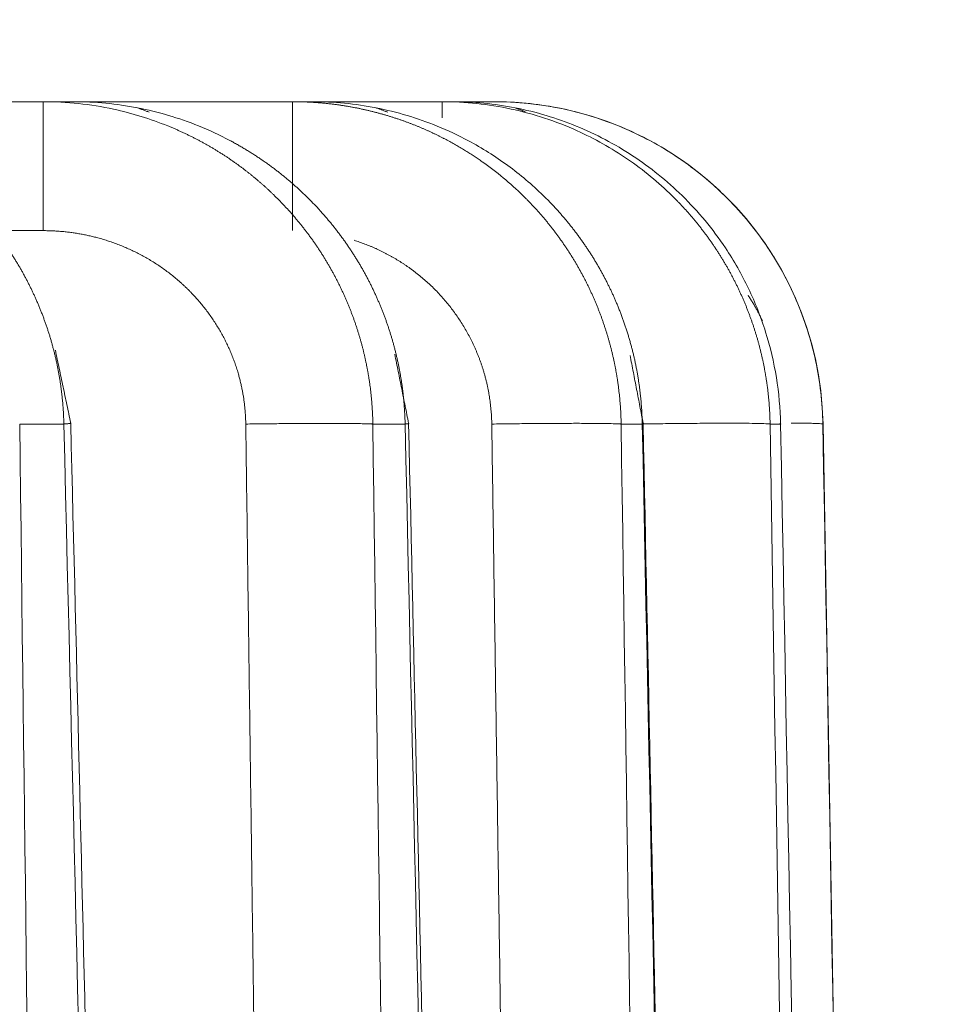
# Model space of a CAD drawing. Header units: millimetres. Extents: x 5437 to 18441, y -4466 to 3128.
# Tile 74 of 256: x 8204.86 to 8210.55, y -2709.82 to -2703.82. Entities that reach past the tile are written whole.
import ezdxf

# ---------------------------------------------------------------- set-up
doc = ezdxf.new("R2010")
doc.units = ezdxf.units.MM
doc.layers.add('1', color=7, linetype='Continuous', true_color=0xffffff)
doc.dimstyles.get("Standard").update_dxf_attribs({"dimtxt": 0.18, "dimasz": 0.18, "dimexe": 0.18, "dimexo": 0.0625, "dimgap": 0.09, "dimtad": 0, "dimtih": 1, "dimtoh": 1, "dimdec": 4, "dimzin": 0, "dimdsep": 46, "dimtxsty": 'Standard', "dimcen": 0.09, "dimadec": 0, "dimazin": 0, "dimtfac": 1, "dimtdec": 4, "dimtofl": 0, "dimtmove": 0, "dimatfit": 3, "dimfxl": 1, "dimtolj": 1, "dimtzin": 0, "dimarcsym": 0})

# ---------------------------------------------------------------- blocks, each defined once
blk = doc.blocks.new('*D53')
at = {"color": 0, "lineweight": -2, "transparency": 16777216}
for p, q in [((10989.4307, -2154.4155), (10692.9173, -2240.8213)), ((11069.4307, -2154.4155), (10989.4307, -2154.4155)), ((8443.48, -2896.4116), (8443.48, -2896.2316)), ((8443.39, -2896.3216), (8443.57, -2896.3216))]:
    blk.add_line(p, q, dxfattribs=at)
at = {"color": 0, "lineweight": 20, "transparency": 16777216}
blk.add_solid([(10689.1871, -2228.0204), (10696.6476, -2253.6222), (10616.1119, -2263.2029)], dxfattribs=at)
at = {"layer": 'Defpoints', "color": 0, "lineweight": 20, "transparency": 16777216}
for p in [(10616.1119, -2263.2029), (6270.848, -3529.4402)]:
    blk.add_point(p, dxfattribs=at)
at = {"color": 0, "lineweight": 20, "transparency": 16777216, "insert": (11249.5207, -2154.4155), "char_height": 80, "attachment_point": 5}
blk.add_mtext('\\A1;R2260', dxfattribs=at)
blk = doc.blocks.new('*D54')
at = {"color": 0, "lineweight": -2, "transparency": 16777216}
blk.add_line((7492.6853, -2896.3216), (7463.5164, -2896.3216), dxfattribs=at)
at = {"color": 0, "lineweight": -3, "transparency": 16777216}
for start, end in [(14.7247061, 87.3296239), (101.5902046, 175.2752939)]:
    blk.add_arc((8434.1189, -2896.3216), 970.4225, start, end, dxfattribs=at)
at = {"color": 0, "lineweight": 20, "transparency": 16777216}
for points in [[(9385.6953, -2646.8098), (9359.6469, -2652.519), (9389.7986, -2727.8095)], [(7480.3159, -2816.9391), (7453.6719, -2815.84), (7463.6964, -2896.3216)]]:
    blk.add_solid(points, dxfattribs=at)
at = {"layer": 'Defpoints', "color": 0, "lineweight": 20, "transparency": 16777216}
for p in [(7900.863, -2085.5454), (10671.8171, -2501.755), (7492.7478, -2896.3216), (7740.5009, -2896.3216), (8434.1189, -2896.3216)]:
    blk.add_point(p, dxfattribs=at)
at = {"color": 0, "lineweight": 20, "transparency": 16777216, "insert": (8359.2409, -1928.7921), "char_height": 80, "attachment_point": 5}
blk.add_mtext('\\A1;165%%D', dxfattribs=at)

msp = doc.modelspace()

# ---------------------------------------------------------------- linework, layer by layer
at = {"color": 7, "lineweight": 20}
msp.add_arc((8443.47995, -2896.41157), 893, 10.1099821, 350.11198757, dxfattribs=at)
at = {"layer": '1', "color": 0, "lineweight": 20}
for p, q in [((8203.09775, -2704.32157), (8205.00505, -2704.32157)), ((8205.00505, -2704.32157), (8205.19228, -2704.32157)), ((8205.19222, -2704.32157), (8206.52473, -2704.32157)), ((8206.52473, -2704.32157), (8206.64731, -2704.32157)), ((8206.64726, -2704.32157), (8207.43547, -2704.32157)), ((8207.43547, -2704.32157), (8207.49612, -2704.32157)), ((8207.4961, -2704.32157), (8207.75701, -2704.32157)), ((8207.7578, -2704.32157), (8207.75701, -2704.32157)), ((8205.00505, -2705.10761), (8204.66704, -2705.10761)), ((8205.13076, -2706.28666), (8204.8617, -2706.28666)), ((8207.21059, -2706.28666), (8207.01391, -2706.28666)), ((8208.65591, -2706.28666), (8208.52707, -2706.28666)), ((8209.4987, -2706.28666), (8209.43493, -2706.28666)), ((8209.75749, -2706.28666), (8209.75662, -2706.28666)), ((8209.75749, -2706.28666), (8210.8841, -2770.83029))]:
    msp.add_line(p, q, dxfattribs=at)
msp.add_arc((8207.7578, -2706.32157), 2, 1, 90, dxfattribs=at)
for points, degree in [([(8205.00505, -2704.32157), (8205.00505, -2705.10761)], 1), ([(8205.00505, -2704.32157), (8205.1487, -2704.32157), (8205.29236, -2704.3369), (8205.43289, -2704.36723)], 3), ([(8206.52473, -2704.32157), (8206.52473, -2705.10761)], 1), ([(8207.43547, -2704.32157), (8207.43547, -2704.41903)], 1), ([(8205.4329, -2704.36723), (8205.54613, -2704.39172), (8205.65731, -2704.42596), (8205.76486, -2704.46946)], 3), ([(8205.65122, -2704.38557), (8205.57535, -2704.35786)], 1), ([(8207.10435, -2704.38554), (8207.03197, -2704.35845)], 1), ([(8207.9419, -2704.38199), (8207.88154, -2704.35922)], 1), ([(8206.1421, -2704.55778), (8206.0801, -2704.52493), (8206.01645, -2704.4953), (8205.95146, -2704.46904)], 3), ([(8207.59664, -2704.55961), (8207.53452, -2704.52638), (8207.47068, -2704.49642), (8207.40546, -2704.46988)], 3), ([(8207.6807, -2704.68743), (8207.76857, -2704.74939), (8207.8515, -2704.81845), (8207.92845, -2704.8937)], 3), ([(8209.16255, -2705.21298), (8209.0858, -2705.098), (8208.99713, -2704.99098), (8208.89843, -2704.89422)], 3), ([(8209.38789, -2705.65698), (8209.35073, -2705.57706), (8209.30094, -2705.5018)], 2), ([(8205.1728, -2706.28053), (8205.07898, -2705.83723)], 1), ([(8207.23192, -2706.28179), (8207.14765, -2705.86155)], 1), ([(8208.66133, -2706.28281), (8208.58166, -2705.8679)], 1), ([(8204.8617, -2706.28666), (8204.97479, -2715.46487), (8205.08764, -2724.64309), (8205.20026, -2733.82131)], 3), ([(8205.80191, -2733.82129), (8205.57912, -2724.64304), (8205.35541, -2715.46483), (8205.13076, -2706.28666)], 3), ([(8206.58476, -2731.88323), (8206.51585, -2726.76392), (8206.44686, -2721.6446), (8206.3778, -2716.52529), (8206.30867, -2711.40598), (8206.23946, -2706.28666)], 5), ([(8207.01391, -2706.28666), (8207.13769, -2715.46487), (8207.26119, -2724.64309), (8207.38442, -2733.82131)], 3), ([(8207.82463, -2733.83299), (8207.62071, -2724.65085), (8207.41604, -2715.46874), (8207.21059, -2706.28666)], 3), ([(8208.10116, -2730.9573), (8208.0288, -2726.02317), (8207.95637, -2721.08904), (8207.88385, -2716.15492), (8207.81126, -2711.22079), (8207.73859, -2706.28666)], 5), ([(8208.52707, -2706.28666), (8208.66411, -2715.60639), (8208.80081, -2724.92612), (8208.93719, -2734.24586)], 3), ([(8209.23336, -2734.51418), (8209.04154, -2725.10499), (8208.84906, -2715.69581), (8208.65591, -2706.28666)], 3), ([(8209.43493, -2706.28666), (8209.61623, -2717.62215), (8209.79695, -2728.95766), (8209.97709, -2740.29318)], 3), ([(8210.13819, -2740.29318), (8209.92583, -2728.95765), (8209.71267, -2717.62214), (8209.4987, -2706.28666)], 3), ([(8209.75662, -2706.28666), (8209.95358, -2717.62215), (8210.14986, -2728.95765), (8210.34547, -2740.29318)], 3)]:
    msp.add_open_spline(points, degree=degree, dxfattribs=at)
for points, degree, knots in [([(8205.95146, -2704.46904), (8205.83103, -2704.4205), (8205.70605, -2704.38352), (8205.45146, -2704.33405), (8205.32186, -2704.32157), (8205.19228, -2704.32157)], 3, [0, 0, 0, 0, 0.5, 0.5, 1, 1, 1, 1]), ([(8206.52473, -2704.32157), (8206.53226, -2704.32159), (8206.54729, -2704.32164), (8206.56976, -2704.32203), (8206.5921, -2704.32265), (8206.61432, -2704.32352), (8206.63641, -2704.32463), (8206.65835, -2704.32597), (8206.68017, -2704.32754), (8206.70184, -2704.32934), (8206.72337, -2704.33136), (8206.74476, -2704.3336), (8206.76601, -2704.33605), (8206.7871, -2704.33872), (8206.80805, -2704.34158), (8206.82884, -2704.34466), (8206.84949, -2704.34792), (8206.86997, -2704.35139), (8206.89031, -2704.35504), (8206.91048, -2704.35887), (8206.9305, -2704.36289), (8206.95035, -2704.36709), (8206.97005, -2704.37146), (8206.98958, -2704.376), (8207.00895, -2704.3807), (8207.02815, -2704.38557), (8207.04719, -2704.3906), (8207.06606, -2704.39577), (8207.08476, -2704.4011), (8207.1033, -2704.40658), (8207.12166, -2704.41219), (8207.13986, -2704.41795), (8207.15789, -2704.42384), (8207.17574, -2704.42986), (8207.19342, -2704.436), (8207.21094, -2704.44227), (8207.22828, -2704.44866), (8207.24544, -2704.45517), (8207.26244, -2704.46179), (8207.27926, -2704.46852), (8207.29591, -2704.47535), (8207.31239, -2704.48228), (8207.32869, -2704.48931), (8207.34482, -2704.49644), (8207.36077, -2704.50366), (8207.37656, -2704.51096), (8207.39217, -2704.51835), (8207.4076, -2704.52583), (8207.42287, -2704.53337), (8207.43796, -2704.541), (8207.45288, -2704.54869), (8207.46763, -2704.55645), (8207.48221, -2704.56428), (8207.49661, -2704.57217), (8207.51085, -2704.58012), (8207.52491, -2704.58812), (8207.53881, -2704.59617), (8207.55254, -2704.60428), (8207.5661, -2704.61243), (8207.57949, -2704.62062), (8207.59271, -2704.62885), (8207.60577, -2704.63712), (8207.61866, -2704.64543), (8207.63139, -2704.65377), (8207.64395, -2704.66213), (8207.65635, -2704.67053), (8207.66859, -2704.67894), (8207.67667, -2704.6846), (8207.68069, -2704.68742)], 3, [0, 0, 0, 0, 0.0183483, 0.0365983, 0.0547499, 0.0728031, 0.0907579, 0.1086144, 0.1263725, 0.1440322, 0.1615935, 0.1790565, 0.1964211, 0.2136873, 0.2308551, 0.2479246, 0.2648957, 0.2817684, 0.2985428, 0.3152188, 0.3317964, 0.3482756, 0.3646565, 0.380939, 0.3971232, 0.4132089, 0.4291963, 0.4450854, 0.460876, 0.4765683, 0.4921623, 0.5076578, 0.523055, 0.5383539, 0.5535544, 0.5686565, 0.5836602, 0.5985656, 0.6133727, 0.6280814, 0.6426917, 0.6572037, 0.6716173, 0.6859326, 0.7001496, 0.7142681, 0.7282884, 0.7422103, 0.7560339, 0.7697591, 0.783386, 0.7969145, 0.8103447, 0.8236766, 0.8369102, 0.8500454, 0.8630824, 0.876021, 0.8888612, 0.9016032, 0.9142469, 0.9267922, 0.9392392, 0.951588, 0.9638384, 0.9759906, 0.9880444, 1, 1, 1, 1]), ([(8207.40546, -2704.46988), (8207.28538, -2704.42106), (8207.16062, -2704.38387), (8206.90634, -2704.33412), (8206.77683, -2704.32157), (8206.64731, -2704.32157)], 3, [0, 0, 0, 0, 0.5, 0.5, 1, 1, 1, 1]), ([(8207.43547, -2704.32157), (8207.57675, -2704.32157), (8207.71802, -2704.33658), (8207.99429, -2704.39596), (8208.12929, -2704.44033), (8208.25813, -2704.49838)], 3, [0, 0, 0, 0, 0.5, 0.5, 1, 1, 1, 1]), ([(8208.25368, -2704.47035), (8208.13379, -2704.42138), (8208.00916, -2704.38407), (8207.75506, -2704.33416), (8207.62559, -2704.32157), (8207.49612, -2704.32157)], 3, [0, 0, 0, 0, 0.5, 0.5, 1, 1, 1, 1]), ([(8207.75701, -2704.32157), (8207.88497, -2704.32157), (8208.01292, -2704.33389), (8208.26413, -2704.3827), (8208.38739, -2704.4192), (8208.50603, -2704.46712)], 3, [0, 0, 0, 0, 0.5, 0.5, 1, 1, 1, 1]), ([(8208.50603, -2704.46713), (8208.62755, -2704.51621), (8208.74422, -2704.57727), (8208.96339, -2704.72101), (8209.06588, -2704.80369), (8209.15932, -2704.89558)], 3, [0, 0, 0, 0, 0.5, 0.5, 1, 1, 1, 1]), ([(8205.76486, -2704.46946), (8205.77138, -2704.47212), (8205.78439, -2704.47743), (8205.80375, -2704.48565), (8205.82296, -2704.49401), (8205.842, -2704.50255), (8205.86087, -2704.51124), (8205.87957, -2704.52009), (8205.8981, -2704.52909), (8205.91646, -2704.53824), (8205.93465, -2704.54754), (8205.95266, -2704.55698), (8205.97051, -2704.56656), (8205.98817, -2704.57627), (8206.00567, -2704.58612), (8206.02299, -2704.5961), (8206.04014, -2704.60621), (8206.05711, -2704.61644), (8206.0739, -2704.62679), (8206.09052, -2704.63726), (8206.10697, -2704.64785), (8206.12323, -2704.65854), (8206.13932, -2704.66935), (8206.15524, -2704.68026), (8206.17097, -2704.69127), (8206.18654, -2704.70238), (8206.20192, -2704.71359), (8206.21713, -2704.72488), (8206.23216, -2704.73627), (8206.24701, -2704.74775), (8206.26169, -2704.75931), (8206.27619, -2704.77096), (8206.29052, -2704.78268), (8206.30467, -2704.79448), (8206.31865, -2704.80635), (8206.33245, -2704.81829), (8206.34608, -2704.8303), (8206.35953, -2704.84237), (8206.37281, -2704.85451), (8206.38591, -2704.86671), (8206.39885, -2704.87895), (8206.40737, -2704.88719), (8206.41161, -2704.8913)], 3, [0, 0, 0, 0, 0.0272065, 0.0542997, 0.0812795, 0.108146, 0.1348992, 0.1615391, 0.1880658, 0.2144791, 0.2407793, 0.2669661, 0.2930398, 0.3190002, 0.3448475, 0.3705815, 0.3962024, 0.4217102, 0.4471048, 0.4723863, 0.4975547, 0.5226101, 0.5475523, 0.5723816, 0.5970978, 0.621701, 0.6461912, 0.6705684, 0.6948327, 0.718984, 0.7430225, 0.7669481, 0.7907608, 0.8144606, 0.8380477, 0.8615219, 0.8848834, 0.9081321, 0.9312681, 0.9542914, 0.977202, 1, 1, 1, 1]), ([(8208.89843, -2704.89421), (8208.80597, -2704.80364), (8208.70473, -2704.72205), (8208.48847, -2704.57987), (8208.37345, -2704.51929), (8208.25368, -2704.47035)], 3, [0, 0, 0, 0, 0.5, 0.5, 1, 1, 1, 1]), ([(8208.25814, -2704.49839), (8208.36539, -2704.54676), (8208.46837, -2704.60463), (8208.66262, -2704.73756), (8208.75389, -2704.81261), (8208.83789, -2704.8951)], 3, [0, 0, 0, 0, 0.5, 0.5, 1, 1, 1, 1]), ([(8206.60051, -2704.89069), (8206.59502, -2704.88541), (8206.584, -2704.87481), (8206.56717, -2704.8591), (8206.55005, -2704.84345), (8206.53262, -2704.82789), (8206.51488, -2704.81242), (8206.49684, -2704.79705), (8206.47849, -2704.78179), (8206.45982, -2704.76664), (8206.44085, -2704.75161), (8206.42156, -2704.73671), (8206.40196, -2704.72194), (8206.38204, -2704.7073), (8206.3618, -2704.69282), (8206.34125, -2704.67849), (8206.32039, -2704.66432), (8206.29921, -2704.65032), (8206.27771, -2704.6365), (8206.25589, -2704.62286), (8206.23376, -2704.60941), (8206.21131, -2704.59617), (8206.18855, -2704.58313), (8206.16548, -2704.57029), (8206.14991, -2704.56196), (8206.1421, -2704.55778)], 3, [0, 0, 0, 0, 0.040184, 0.0806673, 0.1214498, 0.1625315, 0.2039126, 0.245593, 0.2875729, 0.3298522, 0.372431, 0.4153094, 0.4584873, 0.5019648, 0.5457419, 0.5898188, 0.6341953, 0.6788715, 0.7238475, 0.7691233, 0.8146989, 0.8605743, 0.9067497, 0.9532249, 1, 1, 1, 1]), ([(8208.05182, -2704.89294), (8207.98419, -2704.82709), (8207.91196, -2704.76599), (8207.75974, -2704.65451), (8207.67974, -2704.60413), (8207.59664, -2704.55961)], 3, [0, 0, 0, 0, 0.5, 0.5, 1, 1, 1, 1]), ([(8204.96006, -2705.52366), (8204.95715, -2705.51716), (8204.95132, -2705.50413), (8204.94229, -2705.4847), (8204.93304, -2705.4653), (8204.92356, -2705.44595), (8204.91384, -2705.42665), (8204.90388, -2705.40741), (8204.89369, -2705.38822), (8204.88326, -2705.3691), (8204.87259, -2705.35003), (8204.86169, -2705.33104), (8204.85055, -2705.31211), (8204.83917, -2705.29325), (8204.82756, -2705.27447), (8204.8157, -2705.25577), (8204.80361, -2705.23716), (8204.79128, -2705.21862), (8204.77871, -2705.20018), (8204.76591, -2705.18183), (8204.75286, -2705.16357), (8204.73958, -2705.14542), (8204.72605, -2705.12736), (8204.71229, -2705.10941), (8204.6983, -2705.09157), (8204.68406, -2705.07384), (8204.66959, -2705.05623), (8204.65488, -2705.03874), (8204.63993, -2705.02137), (8204.62475, -2705.00412), (8204.60933, -2704.98701), (8204.59368, -2704.97003), (8204.57779, -2704.95318), (8204.56167, -2704.93648), (8204.54531, -2704.91992), (8204.52873, -2704.9035), (8204.51751, -2704.8927), (8204.51189, -2704.88729)], 3, [0, 0, 0, 0, 0.0272508, 0.0545783, 0.0819824, 0.1094634, 0.1370213, 0.1646562, 0.1923683, 0.2201576, 0.2480242, 0.2759682, 0.3039898, 0.332089, 0.3602659, 0.3885206, 0.4168532, 0.4452638, 0.4737525, 0.5023193, 0.5309645, 0.5596879, 0.5884899, 0.6173703, 0.6463294, 0.6753672, 0.7044837, 0.7336791, 0.7629535, 0.7923069, 0.8217394, 0.8512511, 0.880842, 0.9105123, 0.940262, 0.9700912, 1, 1, 1, 1]), ([(8206.41161, -2704.89131), (8206.41683, -2704.89642), (8206.42726, -2704.90663), (8206.44268, -2704.92215), (8206.45792, -2704.93781), (8206.47296, -2704.95361), (8206.48781, -2704.96956), (8206.50247, -2704.98564), (8206.51692, -2705.00186), (8206.53118, -2705.01821), (8206.54524, -2705.03469), (8206.5591, -2705.0513), (8206.57276, -2705.06803), (8206.58622, -2705.08489), (8206.59948, -2705.10187), (8206.61254, -2705.11896), (8206.62539, -2705.13618), (8206.63803, -2705.1535), (8206.65048, -2705.17093), (8206.66272, -2705.18848), (8206.67475, -2705.20612), (8206.68657, -2705.22387), (8206.69819, -2705.24172), (8206.7096, -2705.25967), (8206.7208, -2705.27771), (8206.7318, -2705.29584), (8206.74258, -2705.31407), (8206.75316, -2705.33238), (8206.76352, -2705.35078), (8206.77368, -2705.36926), (8206.78362, -2705.38782), (8206.79336, -2705.40645), (8206.80288, -2705.42516), (8206.81219, -2705.44395), (8206.82129, -2705.4628), (8206.83018, -2705.48172), (8206.83886, -2705.50071), (8206.84732, -2705.51976), (8206.85558, -2705.53887), (8206.86362, -2705.55804), (8206.87145, -2705.57726), (8206.87907, -2705.59654), (8206.88647, -2705.61586), (8206.89367, -2705.63524), (8206.90065, -2705.65466), (8206.90742, -2705.67412), (8206.91398, -2705.69363), (8206.92033, -2705.71317), (8206.92646, -2705.73275), (8206.93239, -2705.75237), (8206.9381, -2705.77201), (8206.94361, -2705.79169), (8206.9489, -2705.81139), (8206.95398, -2705.83112), (8206.95885, -2705.85087), (8206.96352, -2705.87064), (8206.96797, -2705.89043), (8206.97222, -2705.91023), (8206.97626, -2705.93005), (8206.98009, -2705.94988), (8206.98371, -2705.96972), (8206.98713, -2705.98956), (8206.99034, -2706.00941), (8206.99334, -2706.02926), (8206.99614, -2706.04912), (8206.99873, -2706.06897), (8207.00112, -2706.08882), (8207.00331, -2706.10866), (8207.00529, -2706.1285), (8207.00708, -2706.14832), (8207.00866, -2706.16814), (8207.01003, -2706.18793), (8207.01121, -2706.20772), (8207.01219, -2706.22748), (8207.01297, -2706.24723), (8207.01356, -2706.26695), (8207.01379, -2706.2801), (8207.01391, -2706.28666)], 3, [0, 0, 0, 0, 0.0140746, 0.0281284, 0.0421617, 0.0561742, 0.0701662, 0.0841375, 0.0980883, 0.1120186, 0.1259283, 0.1398175, 0.1536863, 0.1675346, 0.1813625, 0.19517, 0.2089572, 0.222724, 0.2364705, 0.2501967, 0.2639027, 0.2775884, 0.2912539, 0.3048992, 0.3185244, 0.3321295, 0.3457144, 0.3592793, 0.3728242, 0.386349, 0.3998539, 0.4133388, 0.4268037, 0.4402488, 0.453674, 0.4670794, 0.4804649, 0.4938307, 0.5071767, 0.520503, 0.5338096, 0.5470966, 0.5603639, 0.5736116, 0.5868398, 0.6000484, 0.6132375, 0.6264071, 0.6395573, 0.6526881, 0.6657994, 0.6788915, 0.6919642, 0.7050176, 0.7180518, 0.7310667, 0.7440625, 0.7570391, 0.7699966, 0.782935, 0.7958543, 0.8087547, 0.821636, 0.8344984, 0.8473418, 0.8601664, 0.8729721, 0.885759, 0.8985271, 0.9112765, 0.9240071, 0.9367191, 0.9494124, 0.9620871, 0.9747433, 0.9873809, 1, 1, 1, 1]), ([(8207.05385, -2705.55184), (8207.05096, -2705.54506), (8207.04517, -2705.53147), (8207.03618, -2705.51119), (8207.02697, -2705.49095), (8207.0175, -2705.47076), (8207.00779, -2705.45064), (8206.99782, -2705.43057), (8206.98761, -2705.41057), (8206.97715, -2705.39064), (8206.96643, -2705.37078), (8206.95547, -2705.35099), (8206.94426, -2705.33128), (8206.9328, -2705.31165), (8206.92109, -2705.29211), (8206.90912, -2705.27265), (8206.89691, -2705.25329), (8206.88445, -2705.23402), (8206.87174, -2705.21485), (8206.85877, -2705.19578), (8206.84556, -2705.17681), (8206.8321, -2705.15796), (8206.81839, -2705.13921), (8206.80443, -2705.12058), (8206.79022, -2705.10208), (8206.77576, -2705.08369), (8206.76106, -2705.06543), (8206.74611, -2705.04731), (8206.73091, -2705.02931), (8206.71546, -2705.01146), (8206.69977, -2704.99375), (8206.68384, -2704.97618), (8206.66766, -2704.95876), (8206.65124, -2704.94149), (8206.63458, -2704.92438), (8206.61769, -2704.90742), (8206.60624, -2704.89627), (8206.60051, -2704.89069)], 3, [0, 0, 0, 0, 0.0274003, 0.0548689, 0.0824058, 0.1100112, 0.1376851, 0.1654274, 0.1932384, 0.221118, 0.2490663, 0.2770834, 0.3051693, 0.333324, 0.3615476, 0.3898402, 0.4182018, 0.4466325, 0.4751322, 0.5037011, 0.5323393, 0.5610467, 0.5898234, 0.6186694, 0.6475849, 0.6765698, 0.7056242, 0.7347481, 0.7639416, 0.7932048, 0.8225376, 0.8519401, 0.8814124, 0.9109545, 0.9405664, 0.9702482, 1, 1, 1, 1]), ([(8207.92845, -2704.89371), (8207.9336, -2704.89879), (8207.9439, -2704.90894), (8207.95913, -2704.92437), (8207.97419, -2704.93993), (8207.98905, -2704.95564), (8208.00373, -2704.9715), (8208.01822, -2704.98748), (8208.03251, -2705.00361), (8208.04661, -2705.01987), (8208.06052, -2705.03625), (8208.07424, -2705.05277), (8208.08776, -2705.06941), (8208.10108, -2705.08618), (8208.11421, -2705.10307), (8208.12714, -2705.12007), (8208.13987, -2705.13719), (8208.15241, -2705.15443), (8208.16474, -2705.17178), (8208.17687, -2705.18923), (8208.1888, -2705.2068), (8208.20053, -2705.22446), (8208.21205, -2705.24223), (8208.22338, -2705.2601), (8208.2345, -2705.27806), (8208.24541, -2705.29612), (8208.25612, -2705.31427), (8208.26662, -2705.33251), (8208.27692, -2705.35083), (8208.28701, -2705.36924), (8208.2969, -2705.38774), (8208.30658, -2705.40631), (8208.31605, -2705.42496), (8208.32531, -2705.44368), (8208.33437, -2705.46248), (8208.34322, -2705.48134), (8208.35186, -2705.50028), (8208.36029, -2705.51928), (8208.36851, -2705.53834), (8208.37652, -2705.55746), (8208.38432, -2705.57665), (8208.39192, -2705.59588), (8208.39931, -2705.61517), (8208.40648, -2705.63451), (8208.41345, -2705.6539), (8208.42021, -2705.67334), (8208.42676, -2705.69282), (8208.4331, -2705.71235), (8208.43923, -2705.73191), (8208.44515, -2705.75151), (8208.45086, -2705.77114), (8208.45636, -2705.79081), (8208.46166, -2705.8105), (8208.46675, -2705.83023), (8208.47163, -2705.84998), (8208.4763, -2705.86976), (8208.48076, -2705.88955), (8208.48502, -2705.90937), (8208.48907, -2705.9292), (8208.49291, -2705.94905), (8208.49655, -2705.96891), (8208.49998, -2705.98878), (8208.50321, -2706.00866), (8208.50623, -2706.02854), (8208.50905, -2706.04843), (8208.51166, -2706.06832), (8208.51407, -2706.08821), (8208.51628, -2706.1081), (8208.51828, -2706.12798), (8208.52008, -2706.14786), (8208.52168, -2706.16773), (8208.52308, -2706.18759), (8208.52428, -2706.20744), (8208.52529, -2706.22727), (8208.52609, -2706.24708), (8208.5267, -2706.26688), (8208.52694, -2706.28007), (8208.52707, -2706.28666)], 3, [0, 0, 0, 0, 0.0139688, 0.0279201, 0.041854, 0.0557704, 0.0696694, 0.0835509, 0.097415, 0.1112617, 0.1250911, 0.138903, 0.1526976, 0.1664748, 0.1802346, 0.1939771, 0.2077023, 0.2214102, 0.2351008, 0.2487741, 0.2624301, 0.2760689, 0.2896904, 0.3032946, 0.3168817, 0.3304515, 0.3440041, 0.3575395, 0.3710578, 0.3845589, 0.3980428, 0.4115096, 0.4249593, 0.4383919, 0.4518073, 0.4652057, 0.478587, 0.4919513, 0.5052985, 0.5186286, 0.5319418, 0.5452379, 0.5585171, 0.5717793, 0.5850245, 0.5982528, 0.6114641, 0.6246585, 0.637836, 0.6509966, 0.6641403, 0.6772672, 0.6903772, 0.7034703, 0.7165467, 0.7296062, 0.7426489, 0.7556749, 0.7686841, 0.7816765, 0.7946523, 0.8076112, 0.8205535, 0.8334791, 0.8463881, 0.8592803, 0.8721559, 0.8850149, 0.8978573, 0.9106831, 0.9234922, 0.9362849, 0.9490609, 0.9618205, 0.9745635, 0.98729, 1, 1, 1, 1]), ([(8208.50195, -2705.55536), (8208.49909, -2705.54859), (8208.49338, -2705.53503), (8208.48451, -2705.51478), (8208.47541, -2705.49457), (8208.46606, -2705.47442), (8208.45646, -2705.45431), (8208.44662, -2705.43426), (8208.43652, -2705.41427), (8208.42617, -2705.39435), (8208.41557, -2705.37448), (8208.40473, -2705.35469), (8208.39363, -2705.33497), (8208.38227, -2705.31533), (8208.37067, -2705.29577), (8208.35882, -2705.27629), (8208.34671, -2705.25689), (8208.33435, -2705.23759), (8208.32174, -2705.21838), (8208.30887, -2705.19927), (8208.29576, -2705.18026), (8208.28239, -2705.16135), (8208.26877, -2705.14256), (8208.2549, -2705.12387), (8208.24077, -2705.1053), (8208.2264, -2705.08685), (8208.21177, -2705.06853), (8208.1969, -2705.05033), (8208.18177, -2705.03226), (8208.1664, -2705.01433), (8208.15077, -2704.99654), (8208.1349, -2704.97888), (8208.11878, -2704.96138), (8208.10241, -2704.94402), (8208.0858, -2704.92682), (8208.06895, -2704.90977), (8208.05754, -2704.89856), (8208.05182, -2704.89294)], 3, [0, 0, 0, 0, 0.0273336, 0.0547398, 0.0822185, 0.1097699, 0.137394, 0.1650907, 0.1928601, 0.2207022, 0.248617, 0.2766046, 0.304665, 0.3327982, 0.3610042, 0.389283, 0.4176347, 0.4460593, 0.4745568, 0.5031272, 0.5317706, 0.5604869, 0.5892762, 0.6181385, 0.6470739, 0.6760822, 0.7051636, 0.7343181, 0.7635457, 0.7928464, 0.8222203, 0.8516673, 0.8811874, 0.9107807, 0.9404473, 0.970187, 1, 1, 1, 1]), ([(8208.83789, -2704.8951), (8208.84295, -2704.9001), (8208.85308, -2704.91012), (8208.86805, -2704.92533), (8208.88286, -2704.94068), (8208.89749, -2704.95618), (8208.91195, -2704.97182), (8208.92622, -2704.9876), (8208.94031, -2705.00352), (8208.95422, -2705.01957), (8208.96795, -2705.03576), (8208.9815, -2705.05207), (8208.99486, -2705.06852), (8209.00803, -2705.08509), (8209.02101, -2705.10179), (8209.03381, -2705.11861), (8209.04642, -2705.13555), (8209.05884, -2705.15261), (8209.07106, -2705.16978), (8209.0831, -2705.18706), (8209.09494, -2705.20446), (8209.10659, -2705.22197), (8209.11804, -2705.23958), (8209.1293, -2705.2573), (8209.14036, -2705.27512), (8209.15122, -2705.29304), (8209.16189, -2705.31105), (8209.17236, -2705.32917), (8209.18263, -2705.34737), (8209.1927, -2705.36567), (8209.20257, -2705.38405), (8209.21224, -2705.40252), (8209.22171, -2705.42108), (8209.23097, -2705.43971), (8209.24004, -2705.45843), (8209.2489, -2705.47722), (8209.25756, -2705.49609), (8209.26601, -2705.51503), (8209.27426, -2705.53405), (8209.28231, -2705.55313), (8209.29015, -2705.57227), (8209.29778, -2705.59148), (8209.30521, -2705.61075), (8209.31243, -2705.63008), (8209.31945, -2705.64947), (8209.32626, -2705.66891), (8209.33287, -2705.6884), (8209.33927, -2705.70795), (8209.34546, -2705.72754), (8209.35144, -2705.74718), (8209.35722, -2705.76686), (8209.36279, -2705.78658), (8209.36816, -2705.80634), (8209.37331, -2705.82614), (8209.37826, -2705.84597), (8209.383, -2705.86584), (8209.38754, -2705.88573), (8209.39187, -2705.90566), (8209.39599, -2705.92561), (8209.3999, -2705.94558), (8209.40361, -2705.96557), (8209.40711, -2705.98559), (8209.4104, -2706.00562), (8209.41349, -2706.02566), (8209.41637, -2706.04572), (8209.41904, -2706.06579), (8209.42151, -2706.08587), (8209.42377, -2706.10595), (8209.42583, -2706.12604), (8209.42769, -2706.14613), (8209.42934, -2706.16622), (8209.43078, -2706.18631), (8209.43202, -2706.2064), (8209.43306, -2706.22648), (8209.4339, -2706.24655), (8209.43454, -2706.26661), (8209.4348, -2706.27998), (8209.43493, -2706.28666)], 3, [0, 0, 0, 0, 0.0137611, 0.0275105, 0.0412482, 0.0549744, 0.0686889, 0.0823917, 0.096083, 0.1097626, 0.1234305, 0.1370869, 0.1507317, 0.1643648, 0.1779863, 0.1915962, 0.2051946, 0.2187813, 0.2323564, 0.2459199, 0.2594719, 0.2730122, 0.286541, 0.3000582, 0.3135638, 0.3270579, 0.3405404, 0.3540113, 0.3674707, 0.3809185, 0.3943547, 0.4077794, 0.4211926, 0.4345942, 0.4479843, 0.4613628, 0.4747299, 0.4880854, 0.5014293, 0.5147618, 0.5280827, 0.5413921, 0.55469, 0.5679764, 0.5812514, 0.5945148, 0.6077667, 0.6210071, 0.6342361, 0.6474535, 0.6606595, 0.6738541, 0.6870371, 0.7002087, 0.7133688, 0.7265175, 0.7396547, 0.7527804, 0.7658948, 0.7789976, 0.7920891, 0.8051691, 0.8182377, 0.8312948, 0.8443405, 0.8573749, 0.8703978, 0.8834093, 0.8964093, 0.909398, 0.9223753, 0.9353412, 0.9482957, 0.9612389, 0.9741706, 0.987091, 1, 1, 1, 1]), ([(8209.15932, -2704.89558), (8209.25157, -2704.9863), (8209.33498, -2705.08599), (8209.48101, -2705.29961), (8209.54363, -2705.41353), (8209.64573, -2705.6513), (8209.6852, -2705.77515), (8209.73952, -2706.02816), (8209.75437, -2706.1573), (8209.75662, -2706.28666)], 3, [0, 0, 0, 0, 0.25, 0.25, 0.5, 0.5, 0.75, 0.75, 1, 1, 1, 1]), ([(8206.23946, -2706.28666), (8206.23808, -2706.18125), (8206.22465, -2706.07635), (8206.19939, -2705.97281), (8206.10638, -2705.7213), (8205.94559, -2705.50342), (8205.82945, -2705.39114), (8205.60096, -2705.23415), (8205.34053, -2705.14464), (8205.2299, -2705.12005), (8205.11767, -2705.10767), (8205.00505, -2705.10761)], 5, [0, 0, 0, 0, 0, 0, 0.2772304, 0.2772304, 0.2772304, 0.7043012, 0.7043012, 0.7043012, 1, 1, 1, 1, 1, 1]), ([(8207.73859, -2706.28666), (8207.7363, -2706.12621), (8207.70663, -2705.9669), (8207.65105, -2705.81607), (8207.50018, -2705.55349), (8207.27773, -2705.34965), (8207.15965, -2705.27006), (8207.03299, -2705.20874), (8206.90069, -2705.16634)], 5, [0, 0, 0, 0, 0, 0, 0.5353902, 0.5353902, 0.5353902, 1, 1, 1, 1, 1, 1]), ([(8209.4987, -2706.28666), (8209.49687, -2706.19167), (8209.48828, -2706.09679), (8209.45775, -2705.9092), (8209.43581, -2705.81648), (8209.37903, -2705.63509), (8209.34418, -2705.54641), (8209.26228, -2705.3749), (8209.21523, -2705.29206), (8209.16255, -2705.21298)], 3, [0, 0, 0, 0, 0.25, 0.25, 0.5, 0.5, 0.75, 0.75, 1, 1, 1, 1]), ([(8205.13076, -2706.28666), (8205.13058, -2706.27938), (8205.13023, -2706.2648), (8205.12939, -2706.24291), (8205.12832, -2706.221), (8205.127, -2706.19907), (8205.12543, -2706.17712), (8205.12362, -2706.15515), (8205.12156, -2706.13317), (8205.11925, -2706.11118), (8205.11668, -2706.08917), (8205.11387, -2706.06716), (8205.1108, -2706.04515), (8205.10748, -2706.02314), (8205.10391, -2706.00112), (8205.10008, -2705.97912), (8205.096, -2705.95712), (8205.09166, -2705.93514), (8205.08707, -2705.91317), (8205.08222, -2705.89121), (8205.07711, -2705.86928), (8205.07175, -2705.84737), (8205.06612, -2705.82548), (8205.06024, -2705.80363), (8205.0541, -2705.78181), (8205.0477, -2705.76002), (8205.04103, -2705.73827), (8205.03411, -2705.71657), (8205.02693, -2705.69491), (8205.01949, -2705.67329), (8205.01179, -2705.65173), (8205.00383, -2705.63023), (8204.9956, -2705.60878), (8204.98712, -2705.58739), (8204.97837, -2705.56607), (8204.96938, -2705.54481), (8204.96317, -2705.53071), (8204.96006, -2705.52366)], 3, [0, 0, 0, 0, 0.0277727, 0.0555907, 0.0834543, 0.1113635, 0.1393185, 0.1673195, 0.1953666, 0.22346, 0.2515998, 0.2797861, 0.3080192, 0.3362992, 0.3646261, 0.3930002, 0.4214216, 0.4498905, 0.4784069, 0.5069711, 0.5355832, 0.5642433, 0.5929515, 0.6217081, 0.650513, 0.6793666, 0.7082688, 0.7372199, 0.76622, 0.7952692, 0.8243677, 0.8535155, 0.8827128, 0.9119598, 0.9412566, 0.9706033, 1, 1, 1, 1]), ([(8207.21059, -2706.28666), (8207.21043, -2706.27969), (8207.21011, -2706.26572), (8207.20935, -2706.24475), (8207.20837, -2706.22376), (8207.20717, -2706.20274), (8207.20575, -2706.1817), (8207.20409, -2706.16063), (8207.20221, -2706.13955), (8207.2001, -2706.11845), (8207.19776, -2706.09733), (8207.19519, -2706.0762), (8207.19239, -2706.05506), (8207.18936, -2706.03391), (8207.18609, -2706.01276), (8207.18259, -2705.99161), (8207.17885, -2705.97046), (8207.17488, -2705.94931), (8207.17067, -2705.92817), (8207.16623, -2705.90704), (8207.16154, -2705.88592), (8207.15662, -2705.86481), (8207.15146, -2705.84372), (8207.14607, -2705.82265), (8207.14043, -2705.8016), (8207.13455, -2705.78058), (8207.12843, -2705.75958), (8207.12207, -2705.73862), (8207.11546, -2705.71769), (8207.10862, -2705.69679), (8207.10153, -2705.67594), (8207.0942, -2705.65513), (8207.08662, -2705.63436), (8207.0788, -2705.61365), (8207.07074, -2705.59298), (8207.06245, -2705.57236), (8207.05672, -2705.55869), (8207.05385, -2705.55184)], 3, [0, 0, 0, 0, 0.0276986, 0.0554477, 0.0832475, 0.1110979, 0.138999, 0.166951, 0.1949539, 0.2230078, 0.2511127, 0.2792688, 0.307476, 0.3357346, 0.3640445, 0.3924059, 0.4208187, 0.4492831, 0.4777992, 0.506367, 0.5349866, 0.563658, 0.5923814, 0.6211568, 0.6499843, 0.6788639, 0.7077957, 0.7367797, 0.7658162, 0.794905, 0.8240463, 0.8532402, 0.8824867, 0.9117858, 0.9411377, 0.9705424, 1, 1, 1, 1]), ([(8208.65591, -2706.28666), (8208.65573, -2706.27884), (8208.65538, -2706.26318), (8208.6545, -2706.23966), (8208.65336, -2706.21611), (8208.65193, -2706.19253), (8208.65022, -2706.1689), (8208.64822, -2706.14526), (8208.64594, -2706.12158), (8208.64337, -2706.09788), (8208.6405, -2706.07417), (8208.63735, -2706.05043), (8208.63391, -2706.02669), (8208.63017, -2706.00294), (8208.62614, -2705.97918), (8208.62181, -2705.95543), (8208.61718, -2705.93168), (8208.61226, -2705.90793), (8208.60704, -2705.8842), (8208.60151, -2705.86048), (8208.59569, -2705.83678), (8208.58956, -2705.8131), (8208.58313, -2705.78945), (8208.5764, -2705.76583), (8208.56936, -2705.74225), (8208.56201, -2705.7187), (8208.55436, -2705.6952), (8208.5464, -2705.67174), (8208.53814, -2705.64834), (8208.52956, -2705.62499), (8208.52068, -2705.60171), (8208.5115, -2705.57848), (8208.50513, -2705.56307), (8208.50195, -2705.55536)], 3, [0, 0, 0, 0, 0.0312284, 0.062525, 0.0938899, 0.1253231, 0.1568246, 0.1883946, 0.220033, 0.2517399, 0.2835153, 0.3153593, 0.3472719, 0.3792532, 0.4113032, 0.4434219, 0.4756095, 0.5078659, 0.5401911, 0.5725853, 0.6050485, 0.6375806, 0.6701818, 0.7028521, 0.7355915, 0.7684001, 0.8012779, 0.8342249, 0.8672412, 0.9003268, 0.9334818, 0.9667062, 1, 1, 1, 1]), ([(8205.84201, -2733.82117), (8205.83138, -2733.38199), (8205.80732, -2732.38767), (8205.76946, -2730.82437), (8205.72821, -2729.12153), (8205.68635, -2727.39473), (8205.64423, -2725.65782), (8205.60007, -2723.83782), (8205.55388, -2721.93541), (8205.50638, -2719.98013), (8205.46076, -2718.10323), (8205.41337, -2716.1545), (8205.35423, -2713.72407), (8205.27285, -2710.38279), (8205.20926, -2707.77484), (8205.1728, -2706.28053)], 3, [0, 0, 0, 0, 0.0478397, 0.1083111, 0.1702899, 0.2333302, 0.2964106, 0.3594911, 0.431583, 0.5036397, 0.5724793, 0.6360341, 0.7159149, 0.8372254, 1, 1, 1, 1]), ([(8207.84461, -2733.83666), (8207.83478, -2733.39267), (8207.81264, -2732.39355), (8207.77788, -2730.82545), (8207.74012, -2729.12261), (8207.70181, -2727.39583), (8207.66325, -2725.65894), (8207.62284, -2723.83895), (8207.58057, -2721.93655), (8207.5371, -2719.98129), (8207.49536, -2718.1044), (8207.45199, -2716.15568), (8207.39788, -2713.72528), (8207.32343, -2710.38402), (8207.26527, -2707.77608), (8207.23192, -2706.28179)], 3, [0, 0, 0, 0, 0.0483384, 0.1087781, 0.1707245, 0.2337318, 0.2967792, 0.3598265, 0.4318807, 0.5038997, 0.5727033, 0.6362247, 0.7160637, 0.8373106, 1, 1, 1, 1]), ([(8209.2379, -2734.52072), (8209.23694, -2734.47375), (8209.22328, -2733.80212), (8209.19831, -2732.57535), (8209.1627, -2730.82659), (8209.12801, -2729.12375), (8209.09282, -2727.39696), (8209.05741, -2725.66005), (8209.02028, -2723.84005), (8208.98146, -2721.93765), (8208.94155, -2719.98238), (8208.90321, -2718.10548), (8208.86339, -2716.15675), (8208.8137, -2713.72634), (8208.74535, -2710.38506), (8208.69195, -2707.77711), (8208.66133, -2706.28281)], 3, [0, 0, 0, 0, 0.0049906, 0.0713536, 0.1303317, 0.1907799, 0.2522634, 0.313786, 0.3753087, 0.4456202, 0.5158975, 0.5830371, 0.6450223, 0.7229305, 0.8412452, 1, 1, 1, 1])]:
    msp.add_open_spline(points, degree=degree, knots=knots, dxfattribs=at)
for points, weights in [([(8205.17292, -2706.28058), (8205.17874, -2706.28304), (8205.13076, -2706.28666)], [0.861930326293, 0.912759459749, 1]), ([(8207.01391, -2706.28666), (8206.85882, -2706.27829), (8206.23946, -2706.28666)], [1, 0.790697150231, 1]), ([(8207.23227, -2706.28187), (8207.24083, -2706.28386), (8207.21059, -2706.28666)], [0.884177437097, 0.928931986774, 1]), ([(8208.52707, -2706.28666), (8208.41335, -2706.27673), (8207.73859, -2706.28666)], [1, 0.764374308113, 1]), ([(8209.43493, -2706.28666), (8209.37138, -2706.27493), (8208.63804, -2706.28666)], [1, 0.73711205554, 1]), ([(8208.66196, -2706.28291), (8208.67261, -2706.28451), (8208.65591, -2706.28666)], [0.904247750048, 0.942823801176, 1]), ([(8209.49344, -2706.28376), (8209.50537, -2706.28503), (8209.4987, -2706.28666)], [0.922455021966, 0.954878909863, 1]), ([(8209.75662, -2706.28666), (8209.75521, -2706.28156), (8209.56367, -2706.28099)], [1, 0.868237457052, 0.855715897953])]:
    msp.add_rational_spline(points, weights, degree=2, dxfattribs=at)

# ---------------------------------------------------------------- dimensions: what is measured, and where the dimension line sits
at = {"color": 0, "lineweight": 20}
dim = msp.add_angular_dim_2l(base=(7900.86303, -2085.54536), line1=((8434.11893, -2896.32157), (10671.81706, -2501.75501)), line2=((7740.5009, -2896.32157), (7492.74781, -2896.32157)), text='165%%D', dimstyle='Standard', override={"dimtxt": 80, "dimasz": 80, "dimlwd": 65533}, dxfattribs=at)
dim.commit()
dim.dimension.update_dxf_attribs({"geometry": '*D54', "text_midpoint": (8359.2409, -1928.79214), "dimtype": 162})
dim = msp.add_diameter_dim_2p(p1=(6270.84796, -3529.44022), p2=(10616.11195, -2263.20291), text='R2260', dimstyle='Standard', override={"dimtxt": 80, "dimasz": 80, "dimdec": 0}, dxfattribs=at)
dim.commit()
dim.dimension.update_dxf_attribs({"geometry": '*D53', "text_midpoint": (11249.52071, -2154.41547), "dimtype": 163})

doc.saveas('drawing.dxf')
